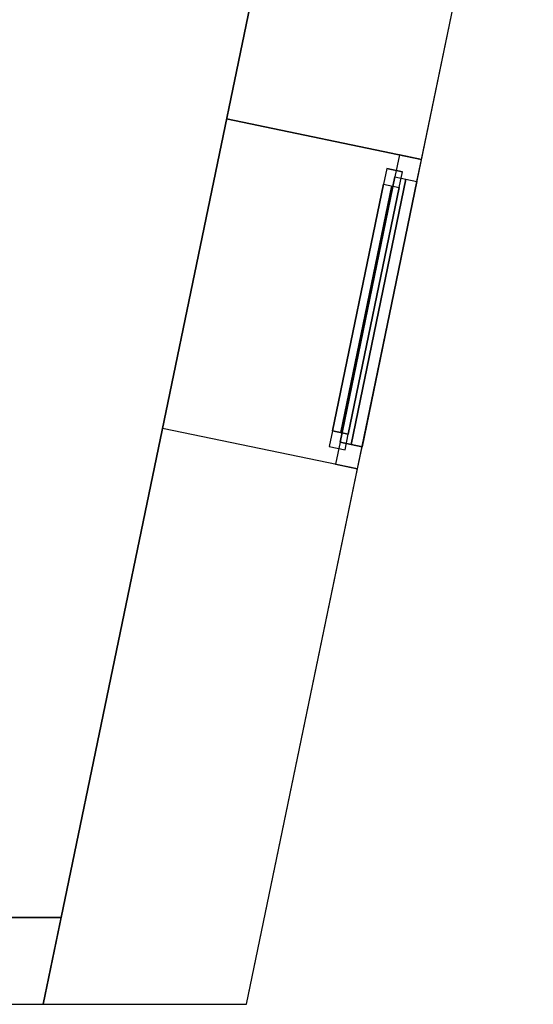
# Model space of a CAD drawing. Header units: metres. Extents: x 397.7 to 427.5, y 12.7 to 28.4.
# Tile 120 of 137: x 423.6 to 425.2, y 12.8 to 15.9. Entities that reach past the tile are written whole.
import ezdxf

# ---------------------------------------------------------------- set-up
doc = ezdxf.new("R2010")
doc.units = ezdxf.units.M
doc.layers.add('01_CARPINTERIA', color=5, linetype='Continuous', lineweight=25, true_color=0x0000ff)
doc.layers.add('01_SUELOS', color=7, linetype='Continuous', lineweight=25, true_color=0x007f00)
for name, color, linetype, lineweight in [('A-GENM-____-OTLN', 7, 'Continuous', 18), ('A-WALL-____-MCUT', 7, 'Continuous', 25), ('A-WALL-____-OTLN', 7, 'Continuous', 25)]:
    doc.layers.add(name, color=color, linetype=linetype, lineweight=lineweight)

# ---------------------------------------------------------------- blocks, each defined once
blk = doc.blocks.new('Forma directa - LONDR55-XX_ZZ-ARQ-CAA-M3D-Londres55-156255-06_CLI_AIRE_P3')
at = {"layer": '01_CARPINTERIA', "color": 161, "true_color": 0xaaaaff}
for p, q in [((0.1, 0.1), (0.05, 0.1)), ((0.05, 0.1), (0.05, 0.05)), ((0.1, 0.1), (0.05, 0.1)), ((0.05, 0.1), (0.05, 0.05)), ((0.1, 0.05), (0.1, 0.1)), ((0.1, 0.1), (0.1, 0.05)), ((0.1, 0.1), (0.8835, 0.1)), ((0.8835, 0.1), (0.1, 0.1)), ((0.1, 0.1), (0.1, 0.05)), ((0.1, 0.05), (0.1, 0.1)), ((0.8835, 0.1), (0.8835, 0.05)), ((0.8835, 0.1), (0.8835, 0.05)), ((0.9335, 0.1), (0.8835, 0.1)), ((0.8835, 0.1), (0.8835, 0.05)), ((0.9335, 0.1), (0.8835, 0.1)), ((0.8835, 0.1), (0.8835, 0.05)), ((0.9335, 0.05), (0.9335, 0.1)), ((0.9335, 0.1), (0.9335, 0.05)), ((0.07, 0.07), (0, 0.07)), ((0, 0.07), (0, 0)), ((0.07, 0.07), (0, 0.07)), ((0, 0.07), (0, 0)), ((0.07, 0), (0.07, 0.07)), ((0.07, 0.07), (0.07, 0)), ((0.07, 0.07), (0.9135, 0.07)), ((0.9135, 0.07), (0.07, 0.07)), ((0.07, 0.07), (0.07, 0)), ((0.07, 0), (0.07, 0.07)), ((0.8835, 0.075), (0.1, 0.075)), ((0.8835, 0.075), (0.1, 0.075)), ((0.9135, 0.07), (0.9135, 0)), ((0.9135, 0.07), (0.9135, 0)), ((0.9835, 0.07), (0.9135, 0.07)), ((0.9135, 0.07), (0.9135, 0)), ((0.9835, 0.07), (0.9135, 0.07)), ((0.9135, 0.07), (0.9135, 0)), ((0.9835, 0), (0.9835, 0.07)), ((0.9835, 0.07), (0.9835, 0)), ((0.05, 0.05), (0.1, 0.05)), ((0.05, 0.05), (0.1, 0.05)), ((0.9135, 0.035), (0.07, 0.035)), ((0.07, 0.035), (0.9135, 0.035)), ((0.1, 0.05), (0.8835, 0.05)), ((0.8835, 0.05), (0.1, 0.05)), ((0.8835, 0.05), (0.9335, 0.05)), ((0.8835, 0.05), (0.9335, 0.05)), ((0, 0), (0.07, 0)), ((0.07, 0), (0.9135, 0)), ((0.9135, 0), (0.07, 0)), ((0.9135, 0), (0.9835, 0)), ((0, 0), (0.07, 0)), ((0.9135, 0), (0.9835, 0))]:
    blk.add_line(p, q, dxfattribs=at)
blk = doc.blocks.new('Forma directa - Finestra P3-156301-06_CLI_AIRE_P3')
at = {"xscale": 1.00000002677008, "yscale": 1.00000002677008, "zscale": 1.00000002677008}
blk.add_blockref('Forma directa - LONDR55-XX_ZZ-ARQ-CAA-M3D-Londres55-156255-06_CLI_AIRE_P3', (0, 0), dxfattribs=at)
blk = doc.blocks.new('Family - Paviment P3-156431-06_CLI_AIRE_P3')
at = {"layer": '01_SUELOS', "color": 9, "true_color": 0xaad4aa}
for p, q in [((25.4182, 0), (28.518, 14.9576)), ((28.518, 14.9576), (25.4182, 0)), ((0, 0), (25.4182, 0)), ((25.4182, 0), (0, 0))]:
    blk.add_line(p, q, dxfattribs=at)
blk = doc.blocks.new('Family - Façana sur-est P3-156497-06_CLI_AIRE_P3')
at = {"layer": 'A-WALL-____-MCUT', "color": 253, "true_color": 0xaaaaaa}
for p, q in [((1.7017, 0.62), (-0.1285, 0.62)), ((-0.1285, 0.62), (0, 0)), ((1.7017, 0), (1.7017, 0.62)), ((3.234, 0.62), (2.6852, 0.62)), ((2.6852, 0.62), (2.6852, 0)), ((0, 0), (1.7017, 0)), ((2.6852, 0), (3.234, 0))]:
    blk.add_line(p, q, dxfattribs=at)
at = {"layer": 'A-WALL-____-OTLN', "color": 253, "true_color": 0xaaaaaa}
for p, q in [((15.5861, 0.62), (-0.1285, 0.62)), ((-0.1285, 0.62), (0, 0)), ((1.7017, 0), (1.7017, 0.62)), ((2.6852, 0.62), (1.7017, 0.62)), ((2.6852, 0), (2.6852, 0.62)), ((0, 0), (15.7146, 0)), ((1.7017, 0), (2.6852, 0))]:
    blk.add_line(p, q, dxfattribs=at)
at = {"layer": 'A-WALL-____-OTLN', "color": 253, "lineweight": 18, "true_color": 0xaaaaaa}
blk.add_line((0, 0), (15.7146, 0), dxfattribs=at)
blk = doc.blocks.new('Family - Vano finestra P3-156511-06_CLI_AIRE_P3')
at = {"layer": 'A-GENM-____-OTLN', "color": 253, "true_color": 0xaaaaaa}
for p, q in [((424.2285, 15.5957), (424.0289, 14.6327)), ((424.0289, 14.6327), (424.2285, 15.5957)), ((424.8356, 15.4699), (424.2285, 15.5957)), ((424.2285, 15.5957), (424.8356, 15.4699)), ((424.636, 14.5069), (424.8356, 15.4699)), ((424.8356, 15.4699), (424.636, 14.5069)), ((424.0289, 14.6327), (424.636, 14.5069)), ((424.0289, 14.6327), (424.636, 14.5069))]:
    blk.add_line(p, q, dxfattribs=at)
blk = doc.blocks.new('Family - Mur P3-156572-06_CLI_AIRE_P3')
at = {"layer": 'A-WALL-____-MCUT', "color": 253, "true_color": 0xaaaaaa}
for p, q in [((25.4717, 0.27), (0.0535, 0.27)), ((25.4157, 0), (25.4717, 0.27)), ((0, 0), (25.4157, 0))]:
    blk.add_line(p, q, dxfattribs=at)
at = {"layer": 'A-WALL-____-OTLN', "color": 253, "true_color": 0xaaaaaa}
for p, q in [((25.4717, 0.27), (0.0535, 0.27)), ((25.4157, 0), (25.4717, 0.27)), ((0, 0), (25.4157, 0))]:
    blk.add_line(p, q, dxfattribs=at)
at = {"layer": 'A-WALL-____-OTLN', "color": 253, "lineweight": 18, "true_color": 0xaaaaaa}
blk.add_line((0, 0), (25.4157, 0), dxfattribs=at)
blk = doc.blocks.new('LONDR55-XX_ZZ-ARQ-CAA-M3D-Londres55_ifc-1-06_CLI_AIRE_P3')
at = {"layer": '01_CARPINTERIA', "color": 253, "lineweight": 18, "true_color": 0xaaaaaa, "rotation": 78.29179146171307}
blk.add_blockref('Forma directa - Finestra P3-156301-06_CLI_AIRE_P3', (424.636, 14.5069), dxfattribs=at)
at = {"layer": '01_SUELOS', "color": 253, "lineweight": 18, "true_color": 0xaaaaaa}
blk.add_blockref('Family - Paviment P3-156431-06_CLI_AIRE_P3', (398.2952, 13.1106), dxfattribs=at)
at = {"layer": 'A-GENM-____-OTLN', "color": 253, "lineweight": 18, "true_color": 0xaaaaaa}
blk.add_blockref('Family - Vano finestra P3-156511-06_CLI_AIRE_P3', (0, 0), dxfattribs=at)
at = {"layer": 'A-WALL-____-OTLN', "color": 253, "lineweight": 18, "true_color": 0xaaaaaa, "rotation": 78.29179146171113}
blk.add_blockref('Family - Façana sur-est P3-156497-06_CLI_AIRE_P3', (424.2907, 12.8406), dxfattribs=at)
at = {"layer": 'A-WALL-____-OTLN', "color": 253, "lineweight": 18, "true_color": 0xaaaaaa}
blk.add_blockref('Family - Mur P3-156572-06_CLI_AIRE_P3', (398.2417, 12.8406), dxfattribs=at)

msp = doc.modelspace()

# ---------------------------------------------------------------- block references
at = {"lineweight": 5}
msp.add_blockref('LONDR55-XX_ZZ-ARQ-CAA-M3D-Londres55_ifc-1-06_CLI_AIRE_P3', (0, 0), dxfattribs=at)

doc.saveas('drawing.dxf')
